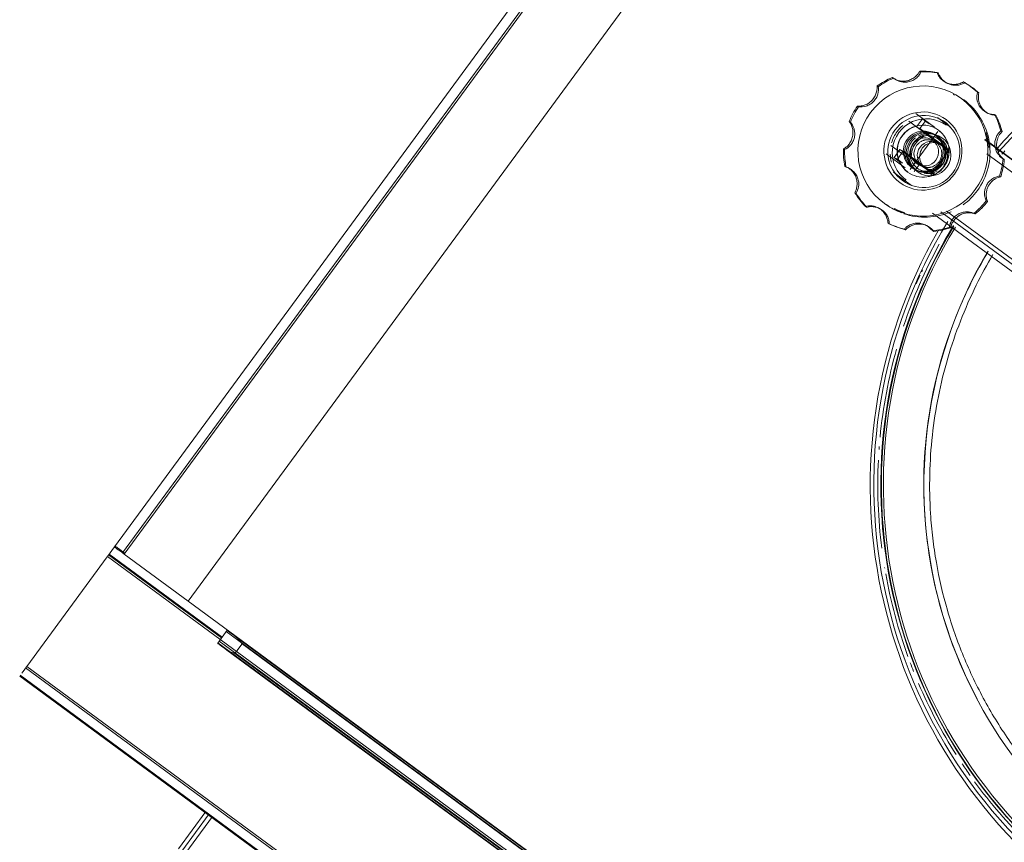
# Model space of a CAD drawing. Header units: metres. Extents: x 135583 to 135939, y 457896 to 458258.
# Tile 144 of 256: x 135756.381 to 135756.872, y 457915.617 to 457916.028. Entities that reach past the tile are written whole.
import ezdxf

# ---------------------------------------------------------------- set-up
doc = ezdxf.new("R2010")
doc.units = ezdxf.units.M
doc.layers.add('NIEUWE INSTALLATIE', color=250, linetype='Continuous', lineweight=0)

msp = doc.modelspace()

# ---------------------------------------------------------------- linework, layer by layer
at = {"layer": 'NIEUWE INSTALLATIE'}
for p, q in [((135756.4279, 457915.76467), (135759.98023, 457920.59988)), ((135759.98426, 457920.59692), (135756.43193, 457915.76171)), ((135759.98505, 457920.59629), (135756.43271, 457915.76108)), ((135756.46473, 457915.73753), (135757.64884, 457917.34927)), ((135756.81698, 457915.99862), (135756.81637, 457915.99894)), ((135756.83068, 457916.00173), (135756.83006, 457916.00205)), ((135756.83935, 457916.00119), (135756.83874, 457916.00151)), ((135756.80938, 457915.99438), (135756.80877, 457915.9947)), ((135756.81777, 457915.99802), (135756.81851, 457915.99763)), ((135756.84297, 457915.99649), (135756.84387, 457915.99602)), ((135756.85256, 457915.9964), (135756.85194, 457915.99672)), ((135756.84738, 457915.99013), (135756.8468, 457915.99042)), ((135756.85956, 457915.99126), (135756.85895, 457915.99157)), ((135756.79953, 457915.98435), (135756.79892, 457915.98467)), ((135756.82804, 457915.98103), (135756.8374, 457915.97415)), ((135756.84551, 457915.97415), (135756.8389, 457915.979)), ((135756.84065, 457915.97953), (135756.84061, 457915.97955)), ((135756.86341, 457915.98147), (135756.86426, 457915.98103)), ((135756.86807, 457915.98008), (135756.86746, 457915.9804)), ((135756.79543, 457915.97668), (135756.79482, 457915.977)), ((135756.82457, 457915.97712), (135756.83338, 457915.97065)), ((135756.83143, 457915.97833), (135756.82847, 457915.9743)), ((135756.83013, 457915.97344), (135756.82848, 457915.97429)), ((135756.83013, 457915.97344), (135756.83309, 457915.97747)), ((135756.84157, 457915.97737), (135756.84038, 457915.97798)), ((135756.84278, 457915.97649), (135756.84335, 457915.97606)), ((135756.83916, 457915.97196), (135756.82528, 457915.95306)), ((135756.83717, 457915.97064), (135756.83641, 457915.97103)), ((135756.83778, 457915.9737), (135756.83767, 457915.97376)), ((135756.83867, 457915.96987), (135756.83794, 457915.97024)), ((135756.87118, 457915.97196), (135756.87057, 457915.97228)), ((135756.82486, 457915.95829), (135756.81569, 457915.96503)), ((135756.83905, 457915.96629), (135756.83572, 457915.96801)), ((135756.84501, 457915.96259), (135756.83856, 457915.96733)), ((135757.31654, 457915.63444), (135756.86251, 457915.96809)), ((135757.31616, 457915.63453), (135756.86254, 457915.96787)), ((135756.79256, 457915.96292), (135756.79195, 457915.96324)), ((135756.82274, 457915.95389), (135756.81323, 457915.96088)), ((135756.82018, 457915.96301), (135756.81722, 457915.95899)), ((135756.81888, 457915.95813), (135756.82184, 457915.96216)), ((135756.82184, 457915.96216), (135756.82019, 457915.96301)), ((135756.83559, 457915.95021), (135756.84492, 457915.96291)), ((135757.31311, 457915.63053), (135756.86361, 457915.96084)), ((135756.79326, 457915.95425), (135756.79264, 457915.95457)), ((135756.81888, 457915.95813), (135756.81723, 457915.95898)), ((135756.82731, 457915.95202), (135756.83027, 457915.95604)), ((135756.8293, 457915.95557), (135756.83263, 457915.95385)), ((135756.83793, 457915.95042), (135756.83027, 457915.95604)), ((135756.8723, 457915.95795), (135756.87169, 457915.95827)), ((135756.7947, 457915.95365), (135756.79397, 457915.95402)), ((135756.81701, 457915.95165), (135756.82596, 457915.94508)), ((135756.82574, 457915.95065), (135756.82586, 457915.95059)), ((135756.82723, 457915.95326), (135756.828, 457915.95287)), ((135756.82876, 457915.95247), (135756.82949, 457915.95209)), ((135756.84661, 457915.95134), (135756.84617, 457915.95077)), ((135756.87052, 457915.94944), (135756.86991, 457915.94975)), ((135756.82272, 457915.9449), (135756.82276, 457915.94488)), ((135756.82387, 457915.94599), (135756.82506, 457915.94538)), ((135756.79828, 457915.94113), (135756.79766, 457915.94144)), ((135756.86328, 457915.93736), (135756.8639, 457915.93704)), ((135756.80293, 457915.93453), (135756.80355, 457915.93421)), ((135756.81013, 457915.93346), (135756.80923, 457915.93392)), ((135756.81745, 457915.93355), (135756.81802, 457915.93326)), ((135756.83644, 457915.93121), (135757.28951, 457915.59827)), ((135756.84064, 457915.93185), (135757.29129, 457915.60069)), ((135756.84338, 457915.93227), (135757.29239, 457915.60232)), ((135756.8578, 457915.93083), (135756.85719, 457915.93115)), ((135756.81486, 457915.92589), (135756.81425, 457915.92621)), ((135756.83392, 457915.92483), (135756.83307, 457915.92527)), ((135756.84559, 457915.92578), (135756.84565, 457915.92587)), ((135756.82303, 457915.92293), (135756.82242, 457915.92325)), ((135756.83705, 457915.92206), (135756.83644, 457915.92237)), ((135756.84492, 457915.9243), (135756.84553, 457915.92398)), ((135756.42432, 457915.7598), (135756.4279, 457915.76467)), ((135756.4243, 457915.75976), (135756.38408, 457915.70503)), ((135757.24633, 457915.15589), (135756.42432, 457915.7598)), ((135756.42494, 457915.76064), (135756.48135, 457915.71919)), ((135756.48162, 457915.71956), (135756.42521, 457915.76101)), ((135756.46473, 457915.73756), (135756.43271, 457915.76108)), ((135756.81258, 457915.75398), (135756.81251, 457915.75441)), ((135757.18922, 457915.20494), (135756.46473, 457915.73753)), ((135756.46478, 457915.73756), (135756.46488, 457915.73749)), ((135756.48428, 457915.72318), (135756.48424, 457915.72312)), ((135756.47943, 457915.71658), (135756.48417, 457915.72303)), ((135756.48369, 457915.72238), (135757.18885, 457915.20432)), ((135756.48868, 457915.71964), (135757.00267, 457915.34202)), ((135756.47955, 457915.71674), (135757.24514, 457915.15427)), ((135756.48014, 457915.71755), (135757.24574, 457915.15508)), ((135756.48804, 457915.71141), (135756.49159, 457915.71625)), ((135756.49159, 457915.71625), (135757.18869, 457915.20411)), ((135757.24499, 457915.15406), (135756.48394, 457915.71319)), ((135757.24556, 457915.15487), (135756.48804, 457915.71141)), ((135756.38349, 457915.70423), (135758.36598, 457914.24774)), ((135756.38406, 457915.705), (135758.36654, 457914.24851)), ((135756.38053, 457915.7002), (135758.36302, 457914.24371)), ((135756.38081, 457915.70057), (135758.36329, 457914.24408)), ((135756.47676, 457915.63018), (135756.45913, 457915.60618)), ((135756.47353, 457915.63255), (135756.45991, 457915.614)), ((135756.47515, 457915.63136), (135756.46152, 457915.61282))]:
    msp.add_line(p, q, dxfattribs=at)
at = {"layer": 'NIEUWE INSTALLATIE', "flags": 128}
for points in [[(135756.84038, 457915.97798), (135756.84101, 457915.97764), (135756.84163, 457915.97727), (135756.84224, 457915.97688), (135756.84278, 457915.97649)], [(135756.83331, 457915.97065), (135756.83352, 457915.97055), (135756.83373, 457915.97044), (135756.83394, 457915.97033), (135756.83415, 457915.97022)], [(135756.83343, 457915.97064), (135756.83341, 457915.97064), (135756.8334, 457915.97064), (135756.83339, 457915.97065), (135756.83338, 457915.97065)], [(135756.82586, 457915.95894), (135756.82565, 457915.95905), (135756.82544, 457915.95915), (135756.82523, 457915.95926), (135756.82502, 457915.95937)], [(135756.82486, 457915.95829), (135756.82487, 457915.95829), (135756.82489, 457915.95829), (135756.8249, 457915.95828), (135756.82491, 457915.95828)], [(135756.84713, 457915.95209), (135756.84673, 457915.95149), (135756.84661, 457915.95134)], [(135756.84698, 457915.92508), (135756.84285, 457915.91809), (135756.83812, 457915.9093), (135756.83375, 457915.90034), (135756.82974, 457915.89121), (135756.82609, 457915.88192), (135756.82283, 457915.87249), (135756.81994, 457915.86295), (135756.81743, 457915.85329), (135756.81531, 457915.84355), (135756.81358, 457915.83372), (135756.81225, 457915.82384), (135756.81131, 457915.81391), (135756.81077, 457915.80395), (135756.81063, 457915.79398)], [(135756.81063, 457915.79397), (135756.81089, 457915.78401), (135756.81155, 457915.77406), (135756.8126, 457915.76414), (135756.81405, 457915.75427), (135756.81589, 457915.74447), (135756.81812, 457915.73475), (135756.82074, 457915.72513), (135756.82374, 457915.71562), (135756.82712, 457915.70624), (135756.83087, 457915.69701), (135756.83499, 457915.68793), (135756.83947, 457915.67902), (135756.8443, 457915.6703), (135756.84948, 457915.66178), (135756.85499, 457915.65347), (135756.86083, 457915.64539), (135756.86698, 457915.63755), (135756.87345, 457915.62997)]]:
    msp.add_lwpolyline(points, dxfattribs=at)
at = {"layer": 'NIEUWE INSTALLATIE'}
for centre, major_axis, ratio, start_param, end_param in [((135757.06018, 457915.79545), (0.11697, 0.22659), 0.999071, 6.125971, 7.61459), ((135757.05972, 457915.79569), (0.11595, 0.2246), 0.999071, 6.125971, 7.613016), ((135756.83167, 457915.96223), (0.01491, 0.02888), 0.999071, 6.12597, 9.267562), ((135756.8319, 457915.9621), (0.01835, 0.03554), 0.999071, 0.876196, 1.094169), ((135756.83252, 457915.96179), (0.01835, 0.03554), 0.999071, 0.876196, 1.094169), ((135756.8319, 457915.9621), (0.01835, 0.03554), 0.999071, 0.304999, 0.522972), ((135756.83252, 457915.96179), (0.01835, 0.03554), 0.999071, 0.304998, 0.522971), ((135756.8319, 457915.9621), (0.01835, 0.03554), 0.999071, 6.125972, 6.234958), ((135756.83252, 457915.96179), (0.01835, 0.03554), 0.999071, 6.125971, 6.234957), ((135756.8319, 457915.9621), (0.01835, 0.03554), 0.999071, 6.016986, 6.125972), ((135756.83252, 457915.96179), (0.01835, 0.03554), 0.999071, 6.016984, 6.12597), ((135756.8319, 457915.9621), (0.01835, 0.03554), 0.999071, 1.447394, 1.665367), ((135756.83252, 457915.96179), (0.01835, 0.03554), 0.999071, 1.447395, 1.665368), ((135756.83167, 457915.96223), (0.01491, 0.02888), 0.999071, 4.555172, 6.125968), ((135756.8327, 457915.96169), (0.01491, 0.02888), 0.999071, 4.555173, 6.12597), ((135756.83167, 457915.96223), (0.00895, 0.01733), 0.999071, 6.125971, 9.267563), ((135756.83335, 457915.96136), (0.0078, 0.01511), 0.999071, 6.125967, 9.26756), ((135756.83213, 457915.96199), (0.00826, 0.01599), 0.999071, 6.12597, 7.696767), ((135756.8319, 457915.9621), (0.01835, 0.03554), 0.999071, 5.445787, 5.66376), ((135756.83252, 457915.96179), (0.01835, 0.03554), 0.999071, 5.445786, 5.663759), ((135756.8317, 457915.96221), (0.00596, 0.01155), 0.999071, 6.125972, 9.267565), ((135756.83182, 457915.96215), (0.00596, 0.01155), 0.999071, 0.628187, 2.984382), ((135756.83331, 457915.96138), (0.00826, 0.01599), 0.999071, 1.189183, 1.413583), ((135756.84352, 457915.96945), (-0.01209, 0.00888), 0.006745, 0, 0.764115), ((135756.83331, 457915.96138), (0.00826, 0.01599), 0.999071, 6.125972, 6.350372), ((135756.83213, 457915.96199), (0.00826, 0.01599), 0.999071, 4.555174, 6.12597), ((135756.83167, 457915.96223), (0.00895, 0.01733), 0.999071, 4.555175, 6.125971), ((135756.83213, 457915.96199), (0.00826, 0.01599), 0.999071, 1.413581, 2.984377), ((135756.83331, 457915.96138), (0.00826, 0.01599), 0.999071, 1.413583, 1.771572), ((135756.83182, 457915.96215), (0.00459, 0.00889), 0.999071, 6.125969, 9.267562), ((135756.83259, 457915.96175), (0.00459, 0.00889), 0.999071, 6.125974, 9.267566), ((135756.83412, 457915.96096), (0.00413, 0.008), 0.999071, 6.12597, 9.267563), ((135756.83516, 457915.9603), (0.00253, 0.01019), 0.999843, 2.006531, 6.697577), ((135756.83251, 457915.96179), (0.00321, 0.00622), 0.999071, 6.125969, 9.267562), ((135756.83335, 457915.96136), (0.00459, 0.00889), 0.999071, 6.125972, 7.696768), ((135756.83683, 457915.95956), (0.00505, 0.00977), 0.999071, 0.723809, 2.103359), ((135756.83599, 457915.95999), (0.00505, 0.00977), 0.999071, 0.723811, 1.413586), ((135756.83335, 457915.96136), (0.00459, 0.00889), 0.999071, 2.984383, 6.125975), ((135756.83408, 457915.96098), (0.00459, 0.00889), 0.999071, 6.125966, 7.247964), ((135756.83818, 457915.96752), (-0.00806, 0.00592), 0.006746, 4.669823, 6.240619), ((135756.84056, 457915.96542), (-0.01209, 0.00888), 0.006745, 0.91158, 1.52823), ((135756.83182, 457915.96215), (0.00596, 0.01155), 0.999071, 6.12597, 6.3115), ((135756.83182, 457915.96215), (0.00459, 0.00889), 0.999071, 4.555167, 6.125963), ((135756.83259, 457915.96175), (0.00459, 0.00889), 0.999071, 4.55517, 6.125966), ((135756.8317, 457915.96221), (0.00596, 0.01155), 0.999071, 4.555178, 6.125975), ((135756.83182, 457915.96215), (0.00596, 0.01155), 0.999071, 4.555174, 6.12597), ((135756.8327, 457915.96169), (0.01468, 0.02843), 0.999071, 5.262983, 5.497651), ((135756.83335, 457915.96136), (0.00459, 0.00889), 0.999071, 1.413583, 2.984379), ((135756.83408, 457915.96098), (0.00459, 0.00889), 0.999071, 1.413577, 2.984373), ((135756.83599, 457915.95999), (0.00505, 0.00977), 0.999071, 1.413584, 1.643509), ((135756.83408, 457915.96098), (0.00459, 0.00889), 0.999071, 1.137389, 1.413585), ((135756.83584, 457915.96007), (0.00321, 0.00622), 0.999071, 1.413582, 2.984378), ((135756.83699, 457915.95948), (0.00321, 0.00622), 0.999071, 6.125968, 9.267561), ((135756.83584, 457915.96007), (0.00321, 0.00622), 0.999071, 6.125966, 7.696763), ((135756.83251, 457915.96179), (0.00321, 0.00622), 0.999071, 4.555181, 6.125978), ((135756.83412, 457915.96096), (0.00413, 0.008), 0.999071, 4.555173, 6.125969), ((135756.83584, 457915.96007), (0.00321, 0.00622), 0.999071, 5.90157, 6.12597), ((135756.83584, 457915.96007), (0.00321, 0.00622), 0.999071, 5.543787, 5.848244), ((135756.83408, 457915.96098), (0.00459, 0.00889), 0.999071, 5.228374, 5.901573), ((135756.8319, 457915.9621), (0.01835, 0.03554), 0.999071, 2.018593, 2.236566), ((135756.83252, 457915.96179), (0.01835, 0.03554), 0.999071, 2.018595, 2.236568), ((135756.83331, 457915.96138), (0.00826, 0.01599), 0.999071, 2.086784, 2.311183), ((135756.83227, 457915.95413), (-0.01209, 0.00888), 0.006745, 0, 1.52823), ((135756.82989, 457915.95624), (-0.00806, 0.00592), 0.006745, 4.669823, 6.24062), ((135756.83599, 457915.95999), (0.00505, 0.00977), 0.999071, 1.873429, 2.103354), ((135756.83408, 457915.96098), (0.00459, 0.00889), 0.999071, 4.555178, 5.003977), ((135756.83584, 457915.96007), (0.00321, 0.00622), 0.999071, 4.779579, 5.452777), ((135757.05974, 457915.79568), (0.11505, 0.22286), 0.999071, 1.319994, 1.329183), ((135756.82931, 457915.9501), (-0.01209, 0.00888), 0.006745, 0, 0.764115), ((135756.82693, 457915.95221), (-0.00806, 0.00592), 0.006745, 5.455221, 6.24062), ((135756.8317, 457915.96221), (0.00596, 0.01155), 0.999071, 2.984383, 4.55518), ((135756.83182, 457915.96215), (0.00459, 0.00889), 0.999071, 2.984375, 4.555171), ((135756.83259, 457915.96175), (0.00459, 0.00889), 0.999071, 2.984374, 4.555171), ((135756.83251, 457915.96179), (0.00321, 0.00622), 0.999071, 2.984377, 4.555173), ((135756.83412, 457915.96096), (0.00413, 0.008), 0.999071, 2.984376, 4.555173), ((135756.83584, 457915.96007), (0.00321, 0.00622), 0.999071, 2.984386, 4.106383), ((135756.83182, 457915.96215), (0.00596, 0.01155), 0.999071, 3.762323, 4.555175), ((135756.83584, 457915.96007), (0.00321, 0.00622), 0.999071, 4.330776, 4.555176), ((135756.8319, 457915.9621), (0.01835, 0.03554), 0.999071, 4.874587, 5.09256), ((135756.83252, 457915.96179), (0.01835, 0.03554), 0.999071, 4.874586, 5.092559), ((135756.83331, 457915.96138), (0.00826, 0.01599), 0.999071, 2.75998, 2.98438), ((135756.83167, 457915.96223), (0.00895, 0.01733), 0.999071, 2.984377, 4.555173), ((135756.83213, 457915.96199), (0.00826, 0.01599), 0.999071, 2.984377, 4.555174), ((135756.83182, 457915.96215), (0.00596, 0.01155), 0.999071, 3.135327, 3.141594), ((135756.83408, 457915.96098), (0.00459, 0.00889), 0.999071, 3.43318, 4.106379), ((135756.8319, 457915.9621), (0.01835, 0.03554), 0.999071, 2.58979, 2.807763), ((135756.83252, 457915.96179), (0.01835, 0.03554), 0.999071, 2.589792, 2.807765), ((135756.83167, 457915.96223), (0.01491, 0.02888), 0.999071, 2.984376, 4.555172), ((135756.8327, 457915.96169), (0.01491, 0.02888), 0.999071, 4.246374, 4.555174), ((135756.8327, 457915.96169), (0.01491, 0.02888), 0.999071, 2.984379, 3.246772), ((135756.8319, 457915.9621), (0.01835, 0.03554), 0.999071, 4.303387, 4.52136), ((135756.83252, 457915.96179), (0.01835, 0.03554), 0.999071, 4.303389, 4.521362), ((135756.83213, 457915.96199), (0.01468, 0.02843), 0.999071, 3.141592, 3.316483), ((135756.8327, 457915.96169), (0.01491, 0.02888), 0.999071, 3.286064, 4.031578), ((135757.05972, 457915.79569), (0.11595, 0.2246), 0.999071, 1.500372, 2.984378), ((135757.05985, 457915.79562), (0.1144, 0.22161), 0.999071, 1.501631, 2.984378), ((135757.06012, 457915.79548), (0.1144, 0.22161), 0.999071, 1.501822, 2.984378), ((135756.8319, 457915.9621), (0.01835, 0.03554), 0.999071, 3.160991, 3.378964), ((135756.83252, 457915.96179), (0.01835, 0.03554), 0.999071, 3.160991, 3.378964), ((135757.06018, 457915.79545), (0.11697, 0.22659), 0.999071, 1.525782, 2.984378), ((135757.05957, 457915.79577), (0.11369, 0.22024), 0.999071, 1.501977, 4.468246), ((135756.8319, 457915.9621), (0.01835, 0.03554), 0.999071, 3.732189, 3.950162), ((135756.83252, 457915.96179), (0.01835, 0.03554), 0.999071, 3.73219, 3.950163), ((135757.05974, 457915.79568), (0.11505, 0.22286), 0.999071, 1.547597, 1.725772), ((135757.05957, 457915.79577), (0.10443, 0.20229), 0.999071, 1.509831, 4.460945), ((135757.05964, 457915.79573), (0.10443, 0.20229), 0.999071, 1.509863, 1.636801), ((135757.06018, 457915.79545), (0.11604, 0.22478), 0.999071, 1.619295, 1.637982), ((135757.06018, 457915.79545), (0.11604, 0.22478), 0.999071, 1.607672, 1.61229), ((135757.05964, 457915.79573), (0.10443, 0.20229), 0.999071, 1.637981, 2.535579), ((135757.05974, 457915.79568), (0.11505, 0.22286), 0.999071, 1.773771, 1.951956), ((135757.05974, 457915.79568), (0.11505, 0.22286), 0.999071, 1.970849, 1.977), ((135757.05974, 457915.79568), (0.11505, 0.22286), 0.999071, 1.997878, 2.173757), ((135756.43273, 457915.76111), (-0.00484, 0.00355), 0.006745, 0, 1.570796), ((135756.43301, 457915.76148), (-0.00484, 0.00355), 0.006746, 4.712389, 6.283185), ((135757.05974, 457915.79568), (0.11505, 0.22286), 0.999071, 2.225504, 2.396013), ((135756.49223, 457915.71711), (-0.00806, 0.00592), 0.006745, 0, 1.11977), ((135756.48749, 457915.71066), (-0.00806, 0.00592), 0.006745, 6.283185, 7.402955), ((135756.38409, 457915.70503), (0.00355, 0.00484), 0.000001, 3.926991, 4.705644), ((135757.05974, 457915.79568), (0.11505, 0.22286), 0.999071, 2.409319, 2.427604), ((135757.05974, 457915.79568), (0.11505, 0.22286), 0.999071, 2.45402, 2.613977), ((135757.05974, 457915.79568), (0.11505, 0.22286), 0.999071, 2.63571, 2.66405), ((135757.05974, 457915.79568), (0.11505, 0.22286), 0.999071, 2.679407, 2.83851)]:
    msp.add_ellipse(centre, major_axis=major_axis, ratio=ratio, start_param=start_param, end_param=end_param, dxfattribs=at)
for points in [[(135756.81663, 457915.99873), (135756.81658, 457915.99877), (135756.81649, 457915.99884), (135756.81641, 457915.9989), (135756.81637, 457915.99894)], [(135756.81727, 457915.9984), (135756.81722, 457915.99844), (135756.81712, 457915.99851), (135756.81703, 457915.99858), (135756.81698, 457915.99862)], [(135756.84178, 457915.99722), (135756.84119, 457915.99766), (135756.84019, 457915.99863), (135756.83921, 457916.00017), (135756.83886, 457916.00109), (135756.83874, 457916.00151)], [(135756.84266, 457915.99677), (135756.84209, 457915.99719), (135756.84109, 457915.99812), (135756.83999, 457915.9997), (135756.83953, 457916.00071), (135756.83935, 457916.00119)], [(135756.80877, 457915.9947), (135756.8088, 457915.99425), (135756.80881, 457915.99322), (135756.80847, 457915.99131), (135756.80761, 457915.98924), (135756.80617, 457915.98733), (135756.80429, 457915.98586), (135756.80226, 457915.98497), (135756.80039, 457915.98462), (135756.79937, 457915.98464), (135756.79892, 457915.98467)], [(135756.86746, 457915.9804), (135756.86698, 457915.98042), (135756.86593, 457915.98053), (135756.86407, 457915.98108), (135756.86281, 457915.98177), (135756.86219, 457915.98222)], [(135756.86307, 457915.98177), (135756.86363, 457915.98136), (135756.86478, 457915.9807), (135756.86654, 457915.98018), (135756.86759, 457915.98008), (135756.86807, 457915.98008)], [(135756.79482, 457915.977), (135756.79509, 457915.97665), (135756.79566, 457915.97582), (135756.79642, 457915.97406), (135756.79681, 457915.97188), (135756.79663, 457915.9695), (135756.79585, 457915.96724), (135756.79461, 457915.96537), (135756.79322, 457915.96403), (135756.79235, 457915.96347), (135756.79195, 457915.96324)], [(135756.86941, 457915.97109), (135756.8696, 457915.97133), (135756.86999, 457915.97176), (135756.87038, 457915.97212), (135756.87057, 457915.97228)], [(135756.87118, 457915.97196), (135756.87101, 457915.97178), (135756.87066, 457915.9714), (135756.87031, 457915.97095), (135756.87015, 457915.97071)], [(135756.79264, 457915.95457), (135756.79306, 457915.95444), (135756.794, 457915.95407), (135756.79559, 457915.95304), (135756.7971, 457915.95143), (135756.79824, 457915.94935), (135756.7988, 457915.94702), (135756.79876, 457915.94475), (135756.79831, 457915.94284), (135756.79788, 457915.94187), (135756.79766, 457915.94144)], [(135756.87169, 457915.95827), (135756.87164, 457915.9583), (135756.87154, 457915.95837), (135756.87143, 457915.95844), (135756.87138, 457915.95848)], [(135756.87202, 457915.95815), (135756.87207, 457915.95812), (135756.87216, 457915.95805), (135756.87225, 457915.95798), (135756.8723, 457915.95795)], [(135756.86415, 457915.94631), (135756.8647, 457915.94705), (135756.86596, 457915.94827), (135756.86809, 457915.94937), (135756.86934, 457915.94967), (135756.86991, 457915.94975)], [(135756.86415, 457915.94631), (135756.86377, 457915.9458), (135756.86313, 457915.94471), (135756.86255, 457915.94291), (135756.86238, 457915.94112), (135756.86249, 457915.94004), (135756.86258, 457915.93953)], [(135756.86504, 457915.94585), (135756.86468, 457915.94535), (135756.86405, 457915.94428), (135756.86345, 457915.94254), (135756.86322, 457915.94077), (135756.86328, 457915.93966), (135756.86335, 457915.93914)], [(135756.86258, 457915.93953), (135756.86266, 457915.9391), (135756.86287, 457915.93831), (135756.86314, 457915.93765), (135756.86328, 457915.93736)], [(135756.80293, 457915.93453), (135756.80336, 457915.93466), (135756.80435, 457915.93489), (135756.80625, 457915.93492), (135756.80841, 457915.9344), (135756.80978, 457915.93365), (135756.81043, 457915.93318)], [(135756.8639, 457915.93704), (135756.86378, 457915.93734), (135756.86356, 457915.93799), (135756.8634, 457915.93874), (135756.86335, 457915.93914)], [(135756.80355, 457915.93421), (135756.80408, 457915.93434), (135756.80526, 457915.93453), (135756.80729, 457915.93446), (135756.80942, 457915.93388), (135756.81072, 457915.93316), (135756.81133, 457915.93271)], [(135756.81043, 457915.93318), (135756.81107, 457915.9327), (135756.81221, 457915.93161), (135756.8134, 457915.92966), (135756.81404, 457915.92778), (135756.8142, 457915.9267), (135756.81425, 457915.92621)], [(135756.81133, 457915.93271), (135756.81194, 457915.93226), (135756.81301, 457915.93124), (135756.81415, 457915.92941), (135756.81476, 457915.92753), (135756.81486, 457915.92641), (135756.81486, 457915.92589)], [(135756.84641, 457915.92821), (135756.84681, 457915.92878), (135756.84777, 457915.92984), (135756.84966, 457915.93108), (135756.8518, 457915.93179), (135756.85391, 457915.93194), (135756.85576, 457915.93167), (135756.85675, 457915.93133), (135756.85719, 457915.93115)], [(135756.82242, 457915.92325), (135756.82271, 457915.92361), (135756.82342, 457915.92436), (135756.82502, 457915.92544), (135756.8271, 457915.92619), (135756.82947, 457915.92637), (135756.83183, 457915.9259), (135756.83387, 457915.9249), (135756.83543, 457915.92362), (135756.83614, 457915.92277), (135756.83644, 457915.92237)], [(135756.84641, 457915.92821), (135756.84592, 457915.92751), (135756.84523, 457915.9261), (135756.84498, 457915.92486), (135756.84492, 457915.9243)], [(135756.84553, 457915.92398), (135756.84565, 457915.92457), (135756.84603, 457915.92582), (135756.84677, 457915.92713), (135756.84726, 457915.92777)], [(135756.49159, 457915.71625), (135756.49146, 457915.71642), (135756.4912, 457915.71678), (135756.49081, 457915.71731), (135756.49041, 457915.71783), (135756.49, 457915.71833), (135756.48958, 457915.71881), (135756.48915, 457915.71926), (135756.48884, 457915.71952), (135756.48868, 457915.71964)]]:
    msp.add_open_spline(points, degree=3, dxfattribs=at)
for points, knots in [([(135756.83006, 457916.00205), (135756.82984, 457916.00165), (135756.82929, 457916.00079), (135756.82802, 457915.99939), (135756.82626, 457915.99812), (135756.82411, 457915.99726), (135756.82182, 457915.99696), (135756.81893, 457915.99732), (135756.81737, 457915.99818), (135756.81663, 457915.99873)], [-1, -1, -1, -1, -0.875, -0.75, -0.625, -0.5, -0.375, -0.25, 0, 0, 0, 0]), ([(135756.83068, 457916.00173), (135756.83044, 457916.00119), (135756.82981, 457916.00005), (135756.82826, 457915.99841), (135756.82616, 457915.99716), (135756.82392, 457915.99659), (135756.82185, 457915.99658), (135756.82008, 457915.99694), (135756.81852, 457915.99758), (135756.81766, 457915.99812), (135756.81727, 457915.9984)], [0, 0, 0, 0, 0.142857, 0.285714, 0.428571, 0.571429, 0.678571, 0.785714, 0.892857, 1, 1, 1, 1]), ([(135756.80938, 457915.99438), (135756.80955, 457915.9933), (135756.80953, 457915.99135), (135756.80841, 457915.98866), (135756.80706, 457915.98687), (135756.80528, 457915.98547), (135756.8026, 457915.9843), (135756.80063, 457915.98422), (135756.79953, 457915.98435)], [0, 0, 0, 0, 0.25, 0.375, 0.5, 0.625, 0.75, 1, 1, 1, 1]), ([(135756.85194, 457915.99672), (135756.85129, 457915.99637), (135756.85027, 457915.99591), (135756.84874, 457915.99559), (135756.84765, 457915.99546), (135756.84599, 457915.99547), (135756.8438, 457915.99599), (135756.84241, 457915.99676), (135756.84178, 457915.99722)], [-1, -1, -1, -1, -0.7, -0.625, -0.55, -0.4, -0.2, 0, 0, 0, 0]), ([(135756.85256, 457915.9964), (135756.8521, 457915.99611), (135756.85107, 457915.99555), (135756.84927, 457915.99506), (135756.84771, 457915.995), (135756.84659, 457915.99512), (135756.84491, 457915.99546), (135756.84359, 457915.99609), (135756.84266, 457915.99677)], [0, 0, 0, 0, 0.2, 0.4, 0.55, 0.625, 0.7, 1, 1, 1, 1]), ([(135756.86219, 457915.98222), (135756.86123, 457915.98293), (135756.85998, 457915.98429), (135756.85899, 457915.98645), (135756.85857, 457915.98826), (135756.85857, 457915.99007), (135756.85881, 457915.99112), (135756.85895, 457915.99157)], [-1, -1, -1, -1, -0.7, -0.55, -0.4, -0.2, 0, 0, 0, 0]), ([(135756.85956, 457915.99126), (135756.85939, 457915.99044), (135756.85926, 457915.98902), (135756.8596, 457915.98688), (135756.86023, 457915.98509), (135756.86136, 457915.98327), (135756.86247, 457915.98221), (135756.86307, 457915.98177)], [-1, -1, -1, -1, -0.7, -0.55, -0.4, -0.2, 0, 0, 0, 0]), ([(135756.79543, 457915.97668), (135756.79616, 457915.97583), (135756.79718, 457915.97415), (135756.7977, 457915.97127), (135756.79752, 457915.96902), (135756.79678, 457915.9669), (135756.79516, 457915.96448), (135756.79355, 457915.96338), (135756.79256, 457915.96292)], [0, 0, 0, 0, 0.25, 0.375, 0.5, 0.625, 0.75, 1, 1, 1, 1]), ([(135756.83415, 457915.97022), (135756.8344, 457915.97002), (135756.8348, 457915.96973), (135756.83534, 457915.96934), (135756.83575, 457915.96905), (135756.83616, 457915.96876), (135756.83657, 457915.96845), (135756.83692, 457915.96819), (135756.83721, 457915.96799), (135756.83742, 457915.96783), (135756.83765, 457915.96768), (135756.83794, 457915.96746), (135756.83832, 457915.96718), (135756.83869, 457915.9669), (135756.839, 457915.96668), (135756.83923, 457915.96652), (135756.83946, 457915.96635), (135756.83977, 457915.96613), (135756.84032, 457915.96574), (135756.8408, 457915.96538), (135756.84113, 457915.96512)], [0, 0, 0, 0, 0.125, 0.1875, 0.25, 0.3125, 0.375, 0.4375, 0.46875, 0.5, 0.53125, 0.5625, 0.625, 0.6875, 0.71875, 0.75, 0.78125, 0.8125, 0.875, 1, 1, 1, 1]), ([(135756.86941, 457915.97109), (135756.86905, 457915.97063), (135756.86837, 457915.96958), (135756.86766, 457915.96755), (135756.86749, 457915.96528), (135756.86788, 457915.96321), (135756.86851, 457915.96177), (135756.86905, 457915.96088), (135756.86995, 457915.95965), (135756.87077, 457915.95892), (135756.87138, 457915.95848)], [0, 0, 0, 0, 0.142857, 0.285714, 0.428571, 0.571429, 0.678571, 0.732143, 0.785714, 1, 1, 1, 1]), ([(135756.87015, 457915.97071), (135756.86989, 457915.97033), (135756.86941, 457915.96952), (135756.86893, 457915.96834), (135756.86867, 457915.96731), (135756.86849, 457915.96626), (135756.86843, 457915.9647), (135756.86877, 457915.96272), (135756.8696, 457915.96078), (135756.87076, 457915.95921), (135756.87161, 457915.95846), (135756.87202, 457915.95815)], [-1, -1, -1, -1, -0.892857, -0.785714, -0.732143, -0.678571, -0.571429, -0.428571, -0.285714, -0.142857, 0, 0, 0, 0]), ([(135756.82852, 457915.96508), (135756.82824, 457915.96462), (135756.82778, 457915.96372), (135756.82733, 457915.96241), (135756.82717, 457915.96135), (135756.82717, 457915.96062), (135756.8272, 457915.96021), (135756.82728, 457915.9596), (135756.82754, 457915.95865), (135756.82818, 457915.95737), (135756.82888, 457915.9564), (135756.82951, 457915.95575), (135756.82999, 457915.95534), (135756.83052, 457915.955), (135756.83133, 457915.9546), (135756.83246, 457915.95422), (135756.83387, 457915.954), (135756.83487, 457915.95403), (135756.83547, 457915.95414), (135756.83587, 457915.95423), (135756.83656, 457915.95445), (135756.83752, 457915.95492), (135756.83864, 457915.95573), (135756.83936, 457915.95644), (135756.83972, 457915.95684)], [0, 0, 0, 0, 0.0625, 0.125, 0.1875, 0.21875, 0.234375, 0.25, 0.3125, 0.375, 0.4375, 0.46875, 0.5, 0.53125, 0.5625, 0.625, 0.6875, 0.75, 0.765625, 0.78125, 0.8125, 0.875, 0.9375, 1, 1, 1, 1]), ([(135756.83972, 457915.95684), (135756.83999, 457915.9573), (135756.84046, 457915.9582), (135756.8409, 457915.95951), (135756.84106, 457915.96057), (135756.84106, 457915.9613), (135756.84103, 457915.96171), (135756.84096, 457915.96232), (135756.84069, 457915.96327), (135756.84005, 457915.96456), (135756.83935, 457915.96552), (135756.83873, 457915.96617), (135756.83824, 457915.96658), (135756.83771, 457915.96692), (135756.83691, 457915.96732), (135756.83578, 457915.9677), (135756.83436, 457915.96792), (135756.83337, 457915.9679), (135756.83277, 457915.96779), (135756.83237, 457915.96769), (135756.83167, 457915.96747), (135756.83071, 457915.967), (135756.82959, 457915.96619), (135756.82887, 457915.96548), (135756.82852, 457915.96508)], [0, 0, 0, 0, 0.0625, 0.125, 0.1875, 0.21875, 0.234375, 0.25, 0.3125, 0.375, 0.4375, 0.46875, 0.5, 0.53125, 0.5625, 0.625, 0.6875, 0.75, 0.765625, 0.78125, 0.8125, 0.875, 0.9375, 1, 1, 1, 1]), ([(135756.8436, 457915.96321), (135756.84343, 457915.96333), (135756.84304, 457915.96363), (135756.8423, 457915.96417), (135756.84164, 457915.96466), (135756.84112, 457915.96504), (135756.84075, 457915.96531), (135756.84038, 457915.96559), (135756.83985, 457915.96598), (135756.83917, 457915.96647), (135756.8384, 457915.96704), (135756.83792, 457915.96739), (135756.83766, 457915.96757), (135756.83749, 457915.9677), (135756.83722, 457915.96789), (135756.8369, 457915.96812), (135756.83662, 457915.96832), (135756.8365, 457915.9684), (135756.83645, 457915.96843)], [0.25, 0.25, 0.25, 0.25, 0.3125, 0.375, 0.4375, 0.46875, 0.5, 0.53125, 0.5625, 0.625, 0.6875, 0.75, 0.765625, 0.78125, 0.8125, 0.875, 0.9375, 1, 1, 1, 1]), ([(135756.83645, 457915.96843), (135756.83647, 457915.96842), (135756.83653, 457915.96837), (135756.83674, 457915.9682), (135756.83701, 457915.968), (135756.83725, 457915.96782), (135756.8374, 457915.96771), (135756.83763, 457915.96753), (135756.83808, 457915.9672), (135756.83881, 457915.96666), (135756.83947, 457915.96617), (135756.83999, 457915.96579), (135756.84036, 457915.96552), (135756.84073, 457915.96524), (135756.84126, 457915.96486), (135756.84194, 457915.96436), (135756.84272, 457915.96379), (135756.84319, 457915.96345), (135756.84345, 457915.96326), (135756.84362, 457915.96314), (135756.84389, 457915.96294), (135756.84421, 457915.96271), (135756.8445, 457915.96251), (135756.84462, 457915.96243), (135756.84466, 457915.9624)], [0, 0, 0, 0, 0.0625, 0.125, 0.1875, 0.21875, 0.234375, 0.25, 0.3125, 0.375, 0.4375, 0.46875, 0.5, 0.53125, 0.5625, 0.625, 0.6875, 0.75, 0.765625, 0.78125, 0.8125, 0.875, 0.9375, 1, 1, 1, 1]), ([(135756.83998, 457915.96571), (135756.83966, 457915.96597), (135756.83918, 457915.96633), (135756.83863, 457915.96672), (135756.83833, 457915.96694), (135756.83818, 457915.96704), (135756.83811, 457915.9671)], [0, 0, 0, 0, 0.125, 0.1875, 0.21875, 0.25, 0.25, 0.25, 0.25]), ([(135756.84369, 457915.963), (135756.84362, 457915.96305), (135756.84347, 457915.96316), (135756.84318, 457915.96338), (135756.8428, 457915.96365), (135756.84242, 457915.96392), (135756.84212, 457915.96414), (135756.84189, 457915.96431), (135756.84167, 457915.96448), (135756.84137, 457915.96471), (135756.84083, 457915.96512), (135756.84033, 457915.96548), (135756.83998, 457915.96571)], [0.5, 0.5, 0.5, 0.5, 0.53125, 0.5625, 0.625, 0.6875, 0.71875, 0.75, 0.78125, 0.8125, 0.875, 1, 1, 1, 1]), ([(135756.84113, 457915.96512), (135756.84153, 457915.96476), (135756.84225, 457915.96404), (135756.84307, 457915.96291), (135756.84354, 457915.96194), (135756.84376, 457915.96125), (135756.84385, 457915.96084), (135756.84396, 457915.96024), (135756.84399, 457915.95924), (135756.84376, 457915.95781), (135756.84338, 457915.95668), (135756.84297, 457915.95586), (135756.84275, 457915.95551), (135756.84262, 457915.95534)], [0, 0, 0, 0, 0.0625, 0.125, 0.1875, 0.21875, 0.234375, 0.25, 0.3125, 0.375, 0.4375, 0.46875, 0.5, 0.5, 0.5, 0.5]), ([(135756.79326, 457915.95425), (135756.79432, 457915.9539), (135756.79608, 457915.95302), (135756.79807, 457915.95085), (135756.79914, 457915.94886), (135756.79966, 457915.94668), (135756.79961, 457915.94379), (135756.79885, 457915.94203), (135756.79828, 457915.94113)], [0, 0, 0, 0, 0.25, 0.375, 0.5, 0.625, 0.75, 1, 1, 1, 1]), ([(135756.83284, 457915.95384), (135756.83249, 457915.95407), (135756.832, 457915.95443), (135756.83146, 457915.95484), (135756.83116, 457915.95507), (135756.83093, 457915.95524), (135756.83071, 457915.95541), (135756.83041, 457915.95563), (135756.83003, 457915.9559), (135756.82965, 457915.95617), (135756.82935, 457915.95639), (135756.82914, 457915.95655), (135756.82893, 457915.95671), (135756.82864, 457915.95692), (135756.82829, 457915.95717), (135756.82787, 457915.95747), (135756.82746, 457915.95777), (135756.82706, 457915.95807), (135756.82653, 457915.95847), (135756.82613, 457915.95876), (135756.82586, 457915.95894)], [0, 0, 0, 0, 0.125, 0.1875, 0.21875, 0.25, 0.28125, 0.3125, 0.375, 0.4375, 0.46875, 0.5, 0.53125, 0.5625, 0.625, 0.6875, 0.75, 0.8125, 0.875, 1, 1, 1, 1]), ([(135756.82816, 457915.95715), (135756.82821, 457915.95712), (135756.82833, 457915.95704), (135756.82861, 457915.95684), (135756.82894, 457915.95661), (135756.82921, 457915.95641), (135756.82937, 457915.95629), (135756.82963, 457915.9561), (135756.83011, 457915.95576), (135756.83088, 457915.95519), (135756.83156, 457915.95469), (135756.83209, 457915.95431), (135756.83246, 457915.95403), (135756.83283, 457915.95376), (135756.83336, 457915.95338), (135756.83402, 457915.95289), (135756.83475, 457915.95234), (135756.83519, 457915.95201), (135756.83543, 457915.95184), (135756.83558, 457915.95173), (135756.83582, 457915.95155), (135756.83608, 457915.95135), (135756.83629, 457915.95118), (135756.83636, 457915.95113), (135756.83637, 457915.95112)], [0, 0, 0, 0, 0.0625, 0.125, 0.1875, 0.21875, 0.234375, 0.25, 0.3125, 0.375, 0.4375, 0.46875, 0.5, 0.53125, 0.5625, 0.625, 0.6875, 0.75, 0.765625, 0.78125, 0.8125, 0.875, 0.9375, 1, 1, 1, 1]), ([(135756.83637, 457915.95112), (135756.83633, 457915.95114), (135756.83621, 457915.95123), (135756.83592, 457915.95143), (135756.8356, 457915.95166), (135756.83533, 457915.95185), (135756.83517, 457915.95198), (135756.83491, 457915.95216), (135756.83443, 457915.95251), (135756.83366, 457915.95308), (135756.83298, 457915.95357), (135756.83245, 457915.95396), (135756.83207, 457915.95423), (135756.8317, 457915.95451), (135756.83118, 457915.95489), (135756.83052, 457915.95538), (135756.82979, 457915.95592), (135756.82934, 457915.95625), (135756.82911, 457915.95643), (135756.82896, 457915.95654), (135756.82872, 457915.95672), (135756.82845, 457915.95692), (135756.82824, 457915.95708), (135756.82818, 457915.95714), (135756.82816, 457915.95715)], [0, 0, 0, 0, 0.0625, 0.125, 0.1875, 0.21875, 0.234375, 0.25, 0.3125, 0.375, 0.4375, 0.46875, 0.5, 0.53125, 0.5625, 0.625, 0.6875, 0.75, 0.765625, 0.78125, 0.8125, 0.875, 0.9375, 1, 1, 1, 1]), ([(135756.82981, 457915.95582), (135756.82989, 457915.95576), (135756.83003, 457915.95565), (135756.83033, 457915.95542), (135756.83086, 457915.95502), (135756.83135, 457915.95467), (135756.83169, 457915.95443)], [0.75, 0.75, 0.75, 0.75, 0.78125, 0.8125, 0.875, 1, 1, 1, 1]), ([(135756.83169, 457915.95443), (135756.83202, 457915.95417), (135756.83251, 457915.95381), (135756.83306, 457915.95341), (135756.83337, 457915.95319), (135756.8336, 457915.95303), (135756.83383, 457915.95287), (135756.83413, 457915.95265), (135756.83451, 457915.95237), (135756.83488, 457915.95209), (135756.83518, 457915.95187), (135756.8354, 457915.95172), (135756.83562, 457915.95156), (135756.8359, 457915.95136), (135756.83625, 457915.9511), (135756.83666, 457915.95079), (135756.83694, 457915.95059), (135756.83708, 457915.9505)], [0, 0, 0, 0, 0.125, 0.1875, 0.21875, 0.25, 0.28125, 0.3125, 0.375, 0.4375, 0.46875, 0.5, 0.53125, 0.5625, 0.625, 0.6875, 0.75, 0.75, 0.75, 0.75]), ([(135756.83804, 457915.95256), (135756.83794, 457915.95254), (135756.83774, 457915.95252), (135756.83732, 457915.95249), (135756.83659, 457915.95249), (135756.83553, 457915.95265), (135756.83421, 457915.9531), (135756.8333, 457915.95356), (135756.83284, 457915.95384)], [0.75, 0.75, 0.75, 0.75, 0.765625, 0.78125, 0.8125, 0.875, 0.9375, 1, 1, 1, 1]), ([(135756.87052, 457915.94944), (135756.86967, 457915.94925), (135756.8682, 457915.94873), (135756.86626, 457915.9473), (135756.86542, 457915.94637), (135756.86504, 457915.94585)], [-1, -1, -1, -1, -0.5, -0.25, 0, 0, 0, 0]), ([(135756.84726, 457915.92777), (135756.84767, 457915.92832), (135756.84863, 457915.92934), (135756.85044, 457915.93054), (135756.85245, 457915.93128), (135756.85517, 457915.9316), (135756.8569, 457915.93119), (135756.8578, 457915.93083)], [0, 0, 0, 0, 0.166667, 0.333333, 0.5, 0.666667, 1, 1, 1, 1]), ([(135756.82303, 457915.92293), (135756.82379, 457915.9237), (135756.82534, 457915.92488), (135756.82814, 457915.92575), (135756.83039, 457915.92589), (135756.83259, 457915.92547), (135756.8352, 457915.92426), (135756.83648, 457915.92291), (135756.83705, 457915.92206)], [0, 0, 0, 0, 0.25, 0.375, 0.5, 0.625, 0.75, 1, 1, 1, 1]), ([(135756.9265, 457915.61472), (135756.92003, 457915.61948), (135756.90741, 457915.62982), (135756.8901, 457915.64757), (135756.87762, 457915.66352), (135756.86857, 457915.67726), (135756.86243, 457915.68782), (135756.85687, 457915.69868), (135756.85019, 457915.71369), (135756.84347, 457915.73289), (135756.83884, 457915.75291), (135756.83647, 457915.76902), (135756.83513, 457915.78369), (135756.83479, 457915.80085), (135756.83652, 457915.82694), (135756.84298, 457915.85913), (135756.85462, 457915.88896), (135756.86366, 457915.9056), (135756.86663, 457915.91058)], [-1, -1, -1, -1, -0.9305556, -0.8611111, -0.7916667, -0.7569444, -0.7222222, -0.6875, -0.6527778, -0.5833333, -0.5138889, -0.4791667, -0.4444444, -0.3888889, -0.3333333, -0.2222222, -0.1111111, -0.0618383, -0.0618383, -0.0618383, -0.0618383]), ([(135756.48394, 457915.71319), (135756.4841, 457915.71307), (135756.48444, 457915.71285), (135756.48518, 457915.71247), (135756.48637, 457915.71198), (135756.48741, 457915.71162), (135756.48804, 457915.71141)], [0, 0, 0, 0, 0.142857, 0.285714, 0.571429, 1, 1, 1, 1])]:
    msp.add_open_spline(points, degree=3, knots=knots, dxfattribs=at)

doc.saveas('drawing.dxf')
